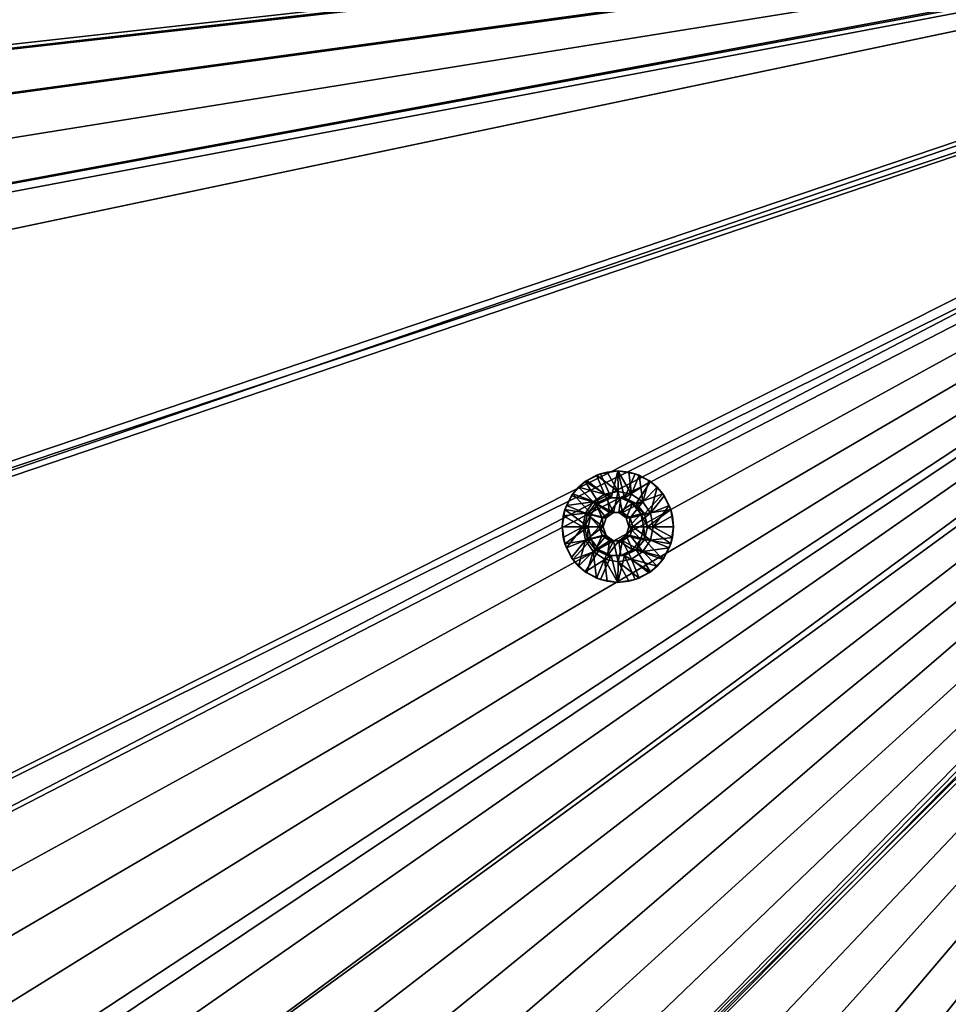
# Model space of a CAD drawing. Header units: metres. Extents: x -901 to 901, y -486 to 401.
# Tile 177 of 256: x -306 to -180, y -189 to -57. Entities that reach past the tile are written whole.
import ezdxf

# ---------------------------------------------------------------- set-up
doc = ezdxf.new("R2010")
doc.units = ezdxf.units.M

msp = doc.modelspace()

# ---------------------------------------------------------------- linework, layer by layer
at = {"layer": 'top0'}
for points in [[(-562.270081, -60.027832, -493.031525), (-562.26355, -31.580099, -493.048248), (-63.320282, -33.791721, -503.495331)], [(-562.22406, -89.514763, -489.979797), (-63.426933, -32.935684, -500.495117), (-562.227051, -88.468025, -489.982208)], [(-63.426933, -32.935684, -500.495117), (-562.218018, -77.659081, -490.005096), (-562.227051, -88.468025, -489.982208)], [(-63.378803, -33.209328, -500.495422), (-63.426933, -32.935684, -500.495117), (-562.22406, -89.514763, -489.979797)], [(-63.426933, -32.935684, -500.495117), (-63.469139, -32.661133, -500.494812), (-562.218018, -77.659081, -490.005096)], [(-63.469139, -32.661133, -500.494812), (-562.210327, -65.947968, -490.024506), (-562.218018, -77.659081, -490.005096)], [(-63.469139, -32.661133, -500.494812), (-63.505154, -32.387917, -500.494507), (-562.210327, -65.947968, -490.024506)], [(-63.505154, -32.387917, -500.494507), (-562.204956, -54.371548, -490.038177), (-562.210327, -65.947968, -490.024506)], [(-63.320282, -33.791721, -503.495331), (-556.825012, -127.259506, -492.974121), (-562.270081, -60.027832, -493.031525)], [(-561.627441, -101.444748, -489.961151), (-63.378803, -33.209328, -500.495422), (-562.22406, -89.514763, -489.979797)], [(-63.32428, -33.484169, -500.495697), (-63.378803, -33.209328, -500.495422), (-561.627441, -101.444748, -489.961151)], [(-559.98407, -113.376183, -489.958313), (-63.32428, -33.484169, -500.495697), (-561.627441, -101.444748, -489.961151)], [(-63.32428, -33.484169, -500.495697), (-559.98407, -113.376183, -489.958313), (-557.308105, -125.167221, -489.971375)], [(-63.263184, -33.760246, -500.495972), (-63.32428, -33.484169, -500.495697), (-557.308105, -125.167221, -489.971375)], [(-63.263184, -33.760246, -500.495972), (-557.308105, -125.167221, -489.971375), (-553.594482, -136.83017, -490.000427)], [(-520.393921, -188.45813, -493.390167), (-556.825012, -127.259506, -492.974121), (-63.320282, -33.791721, -503.495331)], [(-63.258526, -33.780186, -500.496002), (-63.263184, -33.760246, -500.495972), (-553.594482, -136.83017, -490.000427)], [(-63.258526, -33.780186, -500.496002), (-553.594482, -136.83017, -490.000427), (-518.588135, -190.194046, -490.413635)], [(-62.849209, -35.558052, -503.495331), (-520.393921, -188.45813, -493.390167), (-63.320282, -33.791721, -503.495331)], [(-62.84177, -35.37413, -500.496002), (-63.258526, -33.780186, -500.496002), (-518.588135, -190.194046, -490.413635)], [(-437.335358, -223.870071, -494.717072), (-520.393921, -188.45813, -493.390167), (-62.849209, -35.558052, -503.495331)], [(-518.588135, -190.194046, -490.413635), (-423.970123, -223.826447, -491.966522), (-62.84177, -35.37413, -500.496002)], [(-62.116249, -37.232742, -503.495331), (-437.335358, -223.870071, -494.717072), (-62.849209, -35.558052, -503.495331)], [(-423.970123, -223.826447, -491.966522), (-62.038971, -37.179729, -500.496002), (-62.84177, -35.37413, -500.496002)], [(-341.090759, -223.79567, -496.466583), (-437.335358, -223.870071, -494.717072), (-62.116249, -37.232742, -503.495331)], [(-423.970123, -223.826447, -491.966522), (-402.263153, -223.800766, -492.368256), (-62.038971, -37.179729, -500.496002)], [(-402.263153, -223.800766, -492.368256), (-381.537445, -223.778259, -492.746674), (-62.038971, -37.179729, -500.496002)], [(-62.038971, -37.179729, -500.496002), (-381.537445, -223.778259, -492.746674), (-362.761078, -223.761658, -493.084625)], [(-362.761078, -223.761658, -493.084625), (-345.556152, -223.751236, -493.389862), (-62.038971, -37.179729, -500.496002)], [(-345.556152, -223.751236, -493.389862), (-329.631134, -223.746918, -493.668304), (-62.038971, -37.179729, -500.496002)], [(-244.761276, -223.802536, -498.037628), (-341.090759, -223.79567, -496.466583), (-62.116249, -37.232742, -503.495331)], [(-62.038971, -37.179729, -500.496002), (-329.631134, -223.746918, -493.668304), (-314.839111, -223.748489, -493.923187)], [(-62.038971, -37.179729, -500.496002), (-314.839111, -223.748489, -493.923187), (-61.074459, -38.640835, -500.496002)], [(-62.116249, -37.232742, -503.495331), (-61.138283, -38.777222, -503.495331), (-244.761276, -223.802536, -498.037628)], [(-314.839111, -223.748489, -493.923187), (-301.082428, -223.755539, -494.156799), (-61.074459, -38.640835, -500.496002)], [(-61.074459, -38.640835, -500.496002), (-301.082428, -223.755539, -494.156799), (-288.256195, -223.766754, -494.371063)], [(-288.256195, -223.766754, -494.371063), (-276.109863, -223.780685, -494.570038), (-61.074459, -38.640835, -500.496002)], [(-276.109863, -223.780685, -494.570038), (-264.756958, -223.795929, -494.751923), (-61.074459, -38.640835, -500.496002)], [(-61.074459, -38.640835, -500.496002), (-264.756958, -223.795929, -494.751923), (-253.942322, -223.811844, -494.92099)], [(-253.942322, -223.811844, -494.92099), (-243.728363, -223.827652, -495.076447), (-61.074459, -38.640835, -500.496002)], [(-61.138283, -38.777222, -503.495331), (-59.937843, -40.155907, -503.495331), (-244.761276, -223.802536, -498.037628)], [(-243.728363, -223.827652, -495.076447), (-59.888885, -39.988377, -500.496002), (-61.074459, -38.640835, -500.496002)], [(-244.761276, -223.802536, -498.037628), (-59.937843, -40.155907, -503.495331), (-196.53624, -223.843063, -498.702637)], [(-243.728363, -223.827652, -495.076447), (-234.052185, -223.84288, -495.219543), (-59.888885, -39.988377, -500.496002)], [(-234.052185, -223.84288, -495.219543), (-224.860184, -223.857224, -495.351349), (-59.888885, -39.988377, -500.496002)], [(-59.888885, -39.988377, -500.496002), (-224.860184, -223.857224, -495.351349), (-216.064621, -223.870514, -495.47348)], [(-216.064621, -223.870514, -495.47348), (-207.658188, -223.882553, -495.586273), (-59.888885, -39.988377, -500.496002)], [(-207.658188, -223.882553, -495.586273), (-199.592087, -223.893265, -495.690674), (-59.888885, -39.988377, -500.496002)], [(-59.888885, -39.988377, -500.496002), (-199.592087, -223.893265, -495.690674), (-191.833008, -223.902557, -495.787354)], [(-59.937843, -40.155907, -503.495331), (-58.54258, -41.33704, -503.495331), (-196.53624, -223.843063, -498.702637)], [(-59.888885, -39.988377, -500.496002), (-191.833008, -223.902557, -495.787354), (-58.541344, -41.173954, -500.496002)], [(-196.53624, -223.843063, -498.702637), (-58.54258, -41.33704, -503.495331), (-148.24852, -223.902283, -499.237854)], [(-191.833008, -223.902557, -495.787354), (-184.385513, -223.91037, -495.876526), (-58.541344, -41.173954, -500.496002)], [(-58.541344, -41.173954, -500.496002), (-184.385513, -223.91037, -495.876526), (-177.227066, -223.916687, -495.958771)]]:
    msp.add_3dface(points, dxfattribs=at)
at = {"layer": 'top0123411'}
for points in [[(-229.410034, -118.931129, -496.505493), (-227.319717, -117.865837, -496.549286), (-225.892487, -121.099045, -496.579163)], [(-229.410034, -118.931129, -496.505493), (-227.861633, -118.069664, -496.037811), (-227.319717, -117.865837, -496.549286)], [(-227.861633, -118.069664, -496.037811), (-226.454987, -117.642868, -496.067291), (-227.319717, -117.865837, -496.549286)], [(-227.861633, -118.069664, -496.037811), (-224.971191, -120.246239, -495.098145), (-226.454987, -117.642868, -496.067291)], [(-225.892487, -121.099045, -496.579163), (-227.319717, -117.865837, -496.549286), (-225.002609, -117.498756, -496.597809)], [(-227.319717, -117.865837, -496.549286), (-226.454987, -117.642868, -496.067291), (-225.002609, -117.498756, -496.597809)], [(-226.454987, -117.642868, -496.067291), (-224.992126, -117.498756, -496.097931), (-225.002609, -117.498756, -496.597809)], [(-224.971191, -120.246239, -495.098145), (-224.992126, -117.498756, -496.097931), (-226.454987, -117.642868, -496.067291)], [(-225.892487, -121.099045, -496.579163), (-225.002609, -117.498756, -496.597809), (-224.112717, -121.099045, -496.616455)], [(-225.002609, -117.498756, -496.597809), (-222.685486, -117.865837, -496.646362), (-224.112717, -121.099045, -496.616455)], [(-222.685486, -117.865837, -496.646362), (-225.002609, -117.498756, -496.597809), (-223.529282, -117.642868, -496.128571)], [(-223.529282, -117.642868, -496.128571), (-225.002609, -117.498756, -496.597809), (-224.992126, -117.498756, -496.097931)], [(-224.971191, -120.246239, -495.098145), (-223.152878, -120.608002, -495.13623), (-224.992126, -117.498756, -496.097931)], [(-223.152878, -120.608002, -495.13623), (-223.529282, -117.642868, -496.128571), (-224.992126, -117.498756, -496.097931)], [(-224.112717, -121.099045, -496.616455), (-222.685486, -117.865837, -496.646362), (-220.595184, -118.931129, -496.690125)], [(-222.122635, -118.069664, -496.15802), (-222.685486, -117.865837, -496.646362), (-223.529282, -117.642868, -496.128571)], [(-223.529282, -117.642868, -496.128571), (-223.152878, -120.608002, -495.13623), (-222.122635, -118.069664, -496.15802)], [(-220.595184, -118.931129, -496.690125), (-222.685486, -117.865837, -496.646362), (-222.122635, -118.069664, -496.15802)], [(-231.068909, -120.59037, -496.470734), (-229.410034, -118.931129, -496.505493), (-227.496017, -121.871429, -496.545593)], [(-231.068909, -120.59037, -496.470734), (-230.294266, -119.695457, -495.986847), (-229.410034, -118.931129, -496.505493)], [(-230.294266, -119.695457, -495.986847), (-229.15799, -118.762733, -496.010651), (-229.410034, -118.931129, -496.505493)], [(-226.789505, -120.608002, -495.060059), (-229.15799, -118.762733, -496.010651), (-230.294266, -119.695457, -495.986847)], [(-229.410034, -118.931129, -496.505493), (-229.15799, -118.762733, -496.010651), (-227.861633, -118.069664, -496.037811)], [(-227.496017, -121.871429, -496.545593), (-229.410034, -118.931129, -496.505493), (-225.892487, -121.099045, -496.579163)], [(-229.15799, -118.762733, -496.010651), (-226.789505, -120.608002, -495.060059), (-227.861633, -118.069664, -496.037811)], [(-226.789505, -120.608002, -495.060059), (-224.971191, -120.246239, -495.098145), (-227.861633, -118.069664, -496.037811)], [(-224.112717, -121.099045, -496.616455), (-220.595184, -118.931129, -496.690125), (-222.509186, -121.871429, -496.650055)], [(-223.152878, -120.608002, -495.13623), (-221.611389, -121.638214, -495.168518), (-222.122635, -118.069664, -496.15802)], [(-220.595184, -118.931129, -496.690125), (-218.93631, -120.59037, -496.724884), (-222.509186, -121.871429, -496.650055)], [(-220.826263, -118.762733, -496.185181), (-220.595184, -118.931129, -496.690125), (-222.122635, -118.069664, -496.15802)], [(-222.122635, -118.069664, -496.15802), (-221.611389, -121.638214, -495.168518), (-220.826263, -118.762733, -496.185181)], [(-221.611389, -121.638214, -495.168518), (-219.690002, -119.695457, -496.208984), (-220.826263, -118.762733, -496.185181)], [(-220.595184, -118.931129, -496.690125), (-220.826263, -118.762733, -496.185181), (-219.690002, -119.695457, -496.208984)], [(-218.93631, -120.59037, -496.724884), (-220.595184, -118.931129, -496.690125), (-219.690002, -119.695457, -496.208984)], [(-232.133957, -122.681129, -496.448425), (-231.068909, -120.59037, -496.470734), (-228.605682, -123.263222, -496.522339)], [(-231.919708, -122.128632, -495.95282), (-231.068909, -120.59037, -496.470734), (-232.133957, -122.681129, -496.448425)], [(-231.919708, -122.128632, -495.95282), (-231.226791, -120.831985, -495.967316), (-231.068909, -120.59037, -496.470734)], [(-231.226791, -120.831985, -495.967316), (-230.294266, -119.695457, -495.986847), (-231.068909, -120.59037, -496.470734)], [(-228.330994, -121.638214, -495.027771), (-230.294266, -119.695457, -495.986847), (-231.226791, -120.831985, -495.967316)], [(-228.605682, -123.263222, -496.522339), (-231.068909, -120.59037, -496.470734), (-227.496017, -121.871429, -496.545593)], [(-228.330994, -121.638214, -495.027771), (-226.789505, -120.608002, -495.060059), (-230.294266, -119.695457, -495.986847)], [(-225.589096, -123.096649, -495.085205), (-226.789505, -120.608002, -495.060059), (-228.330994, -121.638214, -495.027771)], [(-224.971191, -120.246239, -495.098145), (-226.789505, -120.608002, -495.060059), (-225.589096, -123.096649, -495.085205)], [(-224.353287, -123.096649, -495.111084), (-224.971191, -120.246239, -495.098145), (-225.589096, -123.096649, -495.085205)], [(-224.353287, -123.096649, -495.111084), (-223.152878, -120.608002, -495.13623), (-224.971191, -120.246239, -495.098145)], [(-221.611389, -121.638214, -495.168518), (-223.152878, -120.608002, -495.13623), (-224.353287, -123.096649, -495.111084)], [(-222.509186, -121.871429, -496.650055), (-218.93631, -120.59037, -496.724884), (-221.399521, -123.263222, -496.673279)], [(-221.611389, -121.638214, -495.168518), (-220.58139, -123.180046, -495.190094), (-219.690002, -119.695457, -496.208984)], [(-218.93631, -120.59037, -496.724884), (-217.871246, -122.681129, -496.747192), (-221.399521, -123.263222, -496.673279)], [(-220.58139, -123.180046, -495.190094), (-218.757477, -120.831985, -496.228516), (-219.690002, -119.695457, -496.208984)], [(-218.93631, -120.59037, -496.724884), (-219.690002, -119.695457, -496.208984), (-218.757477, -120.831985, -496.228516)], [(-217.871246, -122.681129, -496.747192), (-218.93631, -120.59037, -496.724884), (-218.06456, -122.128632, -496.243042)], [(-218.06456, -122.128632, -496.243042), (-218.93631, -120.59037, -496.724884), (-218.757477, -120.831985, -496.228516)], [(-231.919708, -122.128632, -495.95282), (-228.330994, -121.638214, -495.027771), (-231.226791, -120.831985, -495.967316)], [(-229.360992, -123.180046, -495.006195), (-228.330994, -121.638214, -495.027771), (-231.919708, -122.128632, -495.95282)], [(-228.330994, -121.638214, -495.027771), (-229.360992, -123.180046, -495.006195), (-226.588867, -123.823189, -495.06427)], [(-229.097839, -123.263222, -520.017212), (-227.988159, -121.871429, -520.040405), (-227.112427, -123.823189, -520.058777)], [(-227.988159, -121.871429, -520.040405), (-229.097839, -123.263222, -520.017212), (-227.496017, -121.871429, -496.545593)], [(-227.496017, -121.871429, -496.545593), (-229.097839, -123.263222, -520.017212), (-228.605682, -123.263222, -496.522339)], [(-225.589096, -123.096649, -495.085205), (-228.330994, -121.638214, -495.027771), (-226.588867, -123.823189, -495.06427)], [(-227.988159, -121.871429, -520.040405), (-226.384644, -121.099045, -520.074036), (-226.112656, -123.096649, -520.079712)], [(-225.892487, -121.099045, -496.579163), (-226.384644, -121.099045, -520.074036), (-227.988159, -121.871429, -520.040405)], [(-225.892487, -121.099045, -496.579163), (-227.988159, -121.871429, -520.040405), (-227.496017, -121.871429, -496.545593)], [(-227.112427, -123.823189, -520.058777), (-227.988159, -121.871429, -520.040405), (-226.112656, -123.096649, -520.079712)], [(-226.112656, -123.096649, -520.079712), (-226.384644, -121.099045, -520.074036), (-224.604858, -121.099045, -520.111328)], [(-224.604858, -121.099045, -520.111328), (-226.384644, -121.099045, -520.074036), (-225.892487, -121.099045, -496.579163)], [(-226.112656, -123.096649, -520.079712), (-224.604858, -121.099045, -520.111328), (-224.876846, -123.096649, -520.105591)], [(-224.112717, -121.099045, -496.616455), (-224.604858, -121.099045, -520.111328), (-225.892487, -121.099045, -496.579163)], [(-224.604858, -121.099045, -520.111328), (-223.001343, -121.871429, -520.144897), (-224.876846, -123.096649, -520.105591)], [(-224.876846, -123.096649, -520.105591), (-223.001343, -121.871429, -520.144897), (-223.877075, -123.823189, -520.126526)], [(-223.001343, -121.871429, -520.144897), (-224.604858, -121.099045, -520.111328), (-222.509186, -121.871429, -496.650055)], [(-224.604858, -121.099045, -520.111328), (-224.112717, -121.099045, -496.616455), (-222.509186, -121.871429, -496.650055)], [(-223.353516, -123.823189, -495.132019), (-221.611389, -121.638214, -495.168518), (-224.353287, -123.096649, -495.111084)], [(-223.001343, -121.871429, -520.144897), (-221.891663, -123.263222, -520.168152), (-223.877075, -123.823189, -520.126526)], [(-220.58139, -123.180046, -495.190094), (-221.611389, -121.638214, -495.168518), (-223.353516, -123.823189, -495.132019)], [(-221.891663, -123.263222, -520.168152), (-223.001343, -121.871429, -520.144897), (-221.399521, -123.263222, -496.673279)], [(-223.001343, -121.871429, -520.144897), (-222.509186, -121.871429, -496.650055), (-221.399521, -123.263222, -496.673279)], [(-218.757477, -120.831985, -496.228516), (-220.58139, -123.180046, -495.190094), (-218.06456, -122.128632, -496.243042)], [(-232.502014, -124.998756, -496.490723), (-232.133957, -122.681129, -496.448425), (-229.001724, -124.998756, -496.514038)], [(-232.346405, -123.535583, -495.943878), (-232.133957, -122.681129, -496.448425), (-232.502014, -124.998756, -496.490723)], [(-232.346405, -123.535583, -495.943878), (-231.919708, -122.128632, -495.95282), (-232.133957, -122.681129, -496.448425)], [(-232.346405, -123.535583, -495.943878), (-229.360992, -123.180046, -495.006195), (-231.919708, -122.128632, -495.95282)], [(-229.722672, -124.998756, -494.998627), (-229.360992, -123.180046, -495.006195), (-232.346405, -123.535583, -495.943878)], [(-229.001724, -124.998756, -496.514038), (-232.133957, -122.681129, -496.448425), (-228.605682, -123.263222, -496.522339)], [(-229.360992, -123.180046, -495.006195), (-229.722672, -124.998756, -494.998627), (-226.970749, -124.998756, -495.056244)], [(-227.494308, -124.998756, -520.050781), (-229.493881, -124.998756, -520.008911), (-229.097839, -123.263222, -520.017212)], [(-229.097839, -123.263222, -520.017212), (-229.493881, -124.998756, -520.008911), (-228.605682, -123.263222, -496.522339)], [(-228.605682, -123.263222, -496.522339), (-229.493881, -124.998756, -520.008911), (-229.001724, -124.998756, -496.514038)], [(-226.588867, -123.823189, -495.06427), (-229.360992, -123.180046, -495.006195), (-226.970749, -124.998756, -495.056244)], [(-227.494308, -124.998756, -520.050781), (-229.097839, -123.263222, -520.017212), (-227.112427, -123.823189, -520.058777)], [(-226.112656, -123.096649, -520.079712), (-226.588867, -123.823189, -495.06427), (-227.112427, -123.823189, -520.058777)], [(-226.112656, -123.096649, -520.079712), (-225.589096, -123.096649, -495.085205), (-226.588867, -123.823189, -495.06427)], [(-224.876846, -123.096649, -520.105591), (-224.353287, -123.096649, -495.111084), (-226.112656, -123.096649, -520.079712)], [(-224.353287, -123.096649, -495.111084), (-225.589096, -123.096649, -495.085205), (-226.112656, -123.096649, -520.079712)], [(-224.353287, -123.096649, -495.111084), (-224.876846, -123.096649, -520.105591), (-223.877075, -123.823189, -520.126526)], [(-223.353516, -123.823189, -495.132019), (-224.353287, -123.096649, -495.111084), (-223.877075, -123.823189, -520.126526)], [(-223.877075, -123.823189, -520.126526), (-221.891663, -123.263222, -520.168152), (-223.495193, -124.998756, -520.134521)], [(-221.891663, -123.263222, -520.168152), (-221.495636, -124.998756, -520.176453), (-223.495193, -124.998756, -520.134521)], [(-222.971634, -124.998756, -495.140015), (-220.58139, -123.180046, -495.190094), (-223.353516, -123.823189, -495.132019)], [(-220.219711, -124.998756, -495.197662), (-220.58139, -123.180046, -495.190094), (-222.971634, -124.998756, -495.140015)], [(-221.495636, -124.998756, -520.176453), (-221.891663, -123.263222, -520.168152), (-221.003479, -124.998756, -496.68158)], [(-221.891663, -123.263222, -520.168152), (-221.399521, -123.263222, -496.673279), (-221.003479, -124.998756, -496.68158)], [(-221.399521, -123.263222, -496.673279), (-217.871246, -122.681129, -496.747192), (-221.003479, -124.998756, -496.68158)], [(-217.871246, -122.681129, -496.747192), (-217.504242, -124.998756, -496.754883), (-221.003479, -124.998756, -496.68158)], [(-220.58139, -123.180046, -495.190094), (-220.219711, -124.998756, -495.197662), (-218.06456, -122.128632, -496.243042)], [(-218.06456, -122.128632, -496.243042), (-220.219711, -124.998756, -495.197662), (-217.637863, -123.535583, -496.251984)], [(-217.637863, -123.535583, -496.251984), (-217.871246, -122.681129, -496.747192), (-218.06456, -122.128632, -496.243042)], [(-217.504242, -124.998756, -496.754883), (-217.871246, -122.681129, -496.747192), (-217.637863, -123.535583, -496.251984)], [(-232.490494, -124.998756, -495.940857), (-232.346405, -123.535583, -495.943878), (-232.502014, -124.998756, -496.490723)], [(-232.490494, -124.998756, -495.940857), (-229.722672, -124.998756, -494.998627), (-232.346405, -123.535583, -495.943878)], [(-227.112427, -123.823189, -520.058777), (-226.970749, -124.998756, -495.056244), (-227.494308, -124.998756, -520.050781)], [(-226.588867, -123.823189, -495.06427), (-226.970749, -124.998756, -495.056244), (-227.112427, -123.823189, -520.058777)], [(-223.353516, -123.823189, -495.132019), (-223.877075, -123.823189, -520.126526), (-223.495193, -124.998756, -520.134521)], [(-222.971634, -124.998756, -495.140015), (-223.353516, -123.823189, -495.132019), (-223.495193, -124.998756, -520.134521)], [(-220.219711, -124.998756, -495.197662), (-217.493774, -124.998756, -496.255005), (-217.637863, -123.535583, -496.251984)], [(-217.493774, -124.998756, -496.255005), (-217.504242, -124.998756, -496.754883), (-217.637863, -123.535583, -496.251984)], [(-232.133957, -127.316383, -496.448425), (-232.502014, -124.998756, -496.490723), (-229.001724, -124.998756, -496.514038)], [(-232.490494, -124.998756, -495.940857), (-232.502014, -124.998756, -496.490723), (-232.346405, -126.461937, -495.943878)], [(-232.502014, -124.998756, -496.490723), (-232.133957, -127.316383, -496.448425), (-232.346405, -126.461937, -495.943878)], [(-229.722672, -124.998756, -494.998627), (-232.490494, -124.998756, -495.940857), (-232.346405, -126.461937, -495.943878)], [(-231.919708, -127.868881, -495.95282), (-229.722672, -124.998756, -494.998627), (-232.346405, -126.461937, -495.943878)], [(-232.133957, -127.316383, -496.448425), (-229.001724, -124.998756, -496.514038), (-228.605682, -126.734291, -496.522339)], [(-229.360992, -126.817467, -495.006195), (-229.722672, -124.998756, -494.998627), (-231.919708, -127.868881, -495.95282)], [(-226.970749, -124.998756, -495.056244), (-229.722672, -124.998756, -494.998627), (-229.360992, -126.817467, -495.006195)], [(-229.097839, -126.734291, -520.017212), (-229.493881, -124.998756, -520.008911), (-227.494308, -124.998756, -520.050781)], [(-229.097839, -126.734291, -520.017212), (-229.001724, -124.998756, -496.514038), (-229.493881, -124.998756, -520.008911)], [(-226.970749, -124.998756, -495.056244), (-229.360992, -126.817467, -495.006195), (-226.588867, -126.174332, -495.06427)], [(-227.112427, -126.174332, -520.058777), (-229.097839, -126.734291, -520.017212), (-227.494308, -124.998756, -520.050781)], [(-228.605682, -126.734291, -496.522339), (-229.001724, -124.998756, -496.514038), (-229.097839, -126.734291, -520.017212)], [(-227.112427, -126.174332, -520.058777), (-227.494308, -124.998756, -520.050781), (-226.588867, -126.174332, -495.06427)], [(-226.588867, -126.174332, -495.06427), (-227.494308, -124.998756, -520.050781), (-226.970749, -124.998756, -495.056244)], [(-223.495193, -124.998756, -520.134521), (-221.891663, -126.734291, -520.168152), (-223.877075, -126.174332, -520.126526)], [(-223.495193, -124.998756, -520.134521), (-223.877075, -126.174332, -520.126526), (-222.971634, -124.998756, -495.140015)], [(-223.877075, -126.174332, -520.126526), (-223.353516, -126.174332, -495.132019), (-222.971634, -124.998756, -495.140015)], [(-221.495636, -124.998756, -520.176453), (-221.891663, -126.734291, -520.168152), (-223.495193, -124.998756, -520.134521)], [(-223.353516, -126.174332, -495.132019), (-220.58139, -126.817467, -495.190094), (-222.971634, -124.998756, -495.140015)], [(-220.58139, -126.817467, -495.190094), (-220.219711, -124.998756, -495.197662), (-222.971634, -124.998756, -495.140015)], [(-221.399521, -126.734291, -496.673279), (-221.891663, -126.734291, -520.168152), (-221.495636, -124.998756, -520.176453)], [(-221.003479, -124.998756, -496.68158), (-221.399521, -126.734291, -496.673279), (-221.495636, -124.998756, -520.176453)], [(-221.003479, -124.998756, -496.68158), (-217.871246, -127.316383, -496.747192), (-221.399521, -126.734291, -496.673279)], [(-221.003479, -124.998756, -496.68158), (-217.504242, -124.998756, -496.754883), (-217.871246, -127.316383, -496.747192)], [(-220.219711, -124.998756, -495.197662), (-220.58139, -126.817467, -495.190094), (-217.637863, -126.461937, -496.251984)], [(-217.493774, -124.998756, -496.255005), (-220.219711, -124.998756, -495.197662), (-217.637863, -126.461937, -496.251984)], [(-217.637863, -126.461937, -496.251984), (-217.871246, -127.316383, -496.747192), (-217.504242, -124.998756, -496.754883)], [(-217.493774, -124.998756, -496.255005), (-217.637863, -126.461937, -496.251984), (-217.504242, -124.998756, -496.754883)], [(-232.346405, -126.461937, -495.943878), (-232.133957, -127.316383, -496.448425), (-231.919708, -127.868881, -495.95282)], [(-231.068909, -129.40715, -496.470734), (-232.133957, -127.316383, -496.448425), (-228.605682, -126.734291, -496.522339)], [(-231.226791, -129.165543, -495.967316), (-229.360992, -126.817467, -495.006195), (-231.919708, -127.868881, -495.95282)], [(-229.360992, -126.817467, -495.006195), (-231.226791, -129.165543, -495.967316), (-230.294266, -130.302063, -495.986847)], [(-231.068909, -129.40715, -496.470734), (-228.605682, -126.734291, -496.522339), (-227.496017, -128.126083, -496.545593)], [(-228.330994, -128.359299, -495.027771), (-229.360992, -126.817467, -495.006195), (-230.294266, -130.302063, -495.986847)], [(-229.360992, -126.817467, -495.006195), (-228.330994, -128.359299, -495.027771), (-226.588867, -126.174332, -495.06427)], [(-227.988159, -128.126083, -520.040405), (-229.097839, -126.734291, -520.017212), (-227.112427, -126.174332, -520.058777)], [(-227.988159, -128.126083, -520.040405), (-228.605682, -126.734291, -496.522339), (-229.097839, -126.734291, -520.017212)], [(-227.496017, -128.126083, -496.545593), (-228.605682, -126.734291, -496.522339), (-227.988159, -128.126083, -520.040405)], [(-226.588867, -126.174332, -495.06427), (-228.330994, -128.359299, -495.027771), (-225.589096, -126.900871, -495.085205)], [(-228.330994, -128.359299, -495.027771), (-226.789505, -129.389511, -495.060059), (-225.589096, -126.900871, -495.085205)], [(-226.112656, -126.900871, -520.079712), (-227.988159, -128.126083, -520.040405), (-227.112427, -126.174332, -520.058777)], [(-226.384644, -128.898468, -520.074036), (-227.988159, -128.126083, -520.040405), (-226.112656, -126.900871, -520.079712)], [(-225.589096, -126.900871, -495.085205), (-226.112656, -126.900871, -520.079712), (-227.112427, -126.174332, -520.058777)], [(-225.589096, -126.900871, -495.085205), (-227.112427, -126.174332, -520.058777), (-226.588867, -126.174332, -495.06427)], [(-225.589096, -126.900871, -495.085205), (-226.789505, -129.389511, -495.060059), (-224.971191, -129.751282, -495.098145)], [(-224.876846, -126.900871, -520.105591), (-224.604858, -128.898468, -520.111328), (-226.384644, -128.898468, -520.074036)], [(-224.876846, -126.900871, -520.105591), (-226.384644, -128.898468, -520.074036), (-226.112656, -126.900871, -520.079712)], [(-224.876846, -126.900871, -520.105591), (-226.112656, -126.900871, -520.079712), (-225.589096, -126.900871, -495.085205)], [(-225.589096, -126.900871, -495.085205), (-224.971191, -129.751282, -495.098145), (-224.353287, -126.900871, -495.111084)], [(-224.353287, -126.900871, -495.111084), (-224.876846, -126.900871, -520.105591), (-225.589096, -126.900871, -495.085205)], [(-224.971191, -129.751282, -495.098145), (-223.152878, -129.389511, -495.13623), (-224.353287, -126.900871, -495.111084)], [(-223.877075, -126.174332, -520.126526), (-223.001343, -128.126083, -520.144897), (-224.876846, -126.900871, -520.105591)], [(-223.877075, -126.174332, -520.126526), (-224.876846, -126.900871, -520.105591), (-223.353516, -126.174332, -495.132019)], [(-224.876846, -126.900871, -520.105591), (-224.353287, -126.900871, -495.111084), (-223.353516, -126.174332, -495.132019)], [(-223.001343, -128.126083, -520.144897), (-224.604858, -128.898468, -520.111328), (-224.876846, -126.900871, -520.105591)], [(-224.353287, -126.900871, -495.111084), (-221.611389, -128.359299, -495.168518), (-223.353516, -126.174332, -495.132019)], [(-224.353287, -126.900871, -495.111084), (-223.152878, -129.389511, -495.13623), (-221.611389, -128.359299, -495.168518)], [(-221.891663, -126.734291, -520.168152), (-223.001343, -128.126083, -520.144897), (-223.877075, -126.174332, -520.126526)], [(-221.611389, -128.359299, -495.168518), (-220.58139, -126.817467, -495.190094), (-223.353516, -126.174332, -495.132019)], [(-222.509186, -128.126083, -496.650055), (-223.001343, -128.126083, -520.144897), (-221.891663, -126.734291, -520.168152)], [(-221.399521, -126.734291, -496.673279), (-218.93631, -129.40715, -496.724884), (-222.509186, -128.126083, -496.650055)], [(-221.399521, -126.734291, -496.673279), (-222.509186, -128.126083, -496.650055), (-221.891663, -126.734291, -520.168152)], [(-220.58139, -126.817467, -495.190094), (-221.611389, -128.359299, -495.168518), (-218.06456, -127.868881, -496.243042)], [(-217.871246, -127.316383, -496.747192), (-218.93631, -129.40715, -496.724884), (-221.399521, -126.734291, -496.673279)], [(-217.637863, -126.461937, -496.251984), (-220.58139, -126.817467, -495.190094), (-218.06456, -127.868881, -496.243042)], [(-217.637863, -126.461937, -496.251984), (-218.06456, -127.868881, -496.243042), (-217.871246, -127.316383, -496.747192)], [(-232.133957, -127.316383, -496.448425), (-231.068909, -129.40715, -496.470734), (-231.919708, -127.868881, -495.95282)], [(-231.919708, -127.868881, -495.95282), (-231.068909, -129.40715, -496.470734), (-231.226791, -129.165543, -495.967316)], [(-229.410034, -131.066391, -496.505493), (-231.068909, -129.40715, -496.470734), (-227.496017, -128.126083, -496.545593)], [(-228.330994, -128.359299, -495.027771), (-230.294266, -130.302063, -495.986847), (-229.15799, -131.234787, -496.010651)], [(-229.410034, -131.066391, -496.505493), (-227.496017, -128.126083, -496.545593), (-225.892487, -128.898468, -496.579163)], [(-227.861633, -131.927856, -496.037811), (-228.330994, -128.359299, -495.027771), (-229.15799, -131.234787, -496.010651)], [(-226.789505, -129.389511, -495.060059), (-228.330994, -128.359299, -495.027771), (-227.861633, -131.927856, -496.037811)], [(-226.384644, -128.898468, -520.074036), (-227.496017, -128.126083, -496.545593), (-227.988159, -128.126083, -520.040405)], [(-226.384644, -128.898468, -520.074036), (-225.892487, -128.898468, -496.579163), (-227.496017, -128.126083, -496.545593)], [(-224.112717, -128.898468, -496.616455), (-224.604858, -128.898468, -520.111328), (-223.001343, -128.126083, -520.144897)], [(-222.509186, -128.126083, -496.650055), (-220.595184, -131.066391, -496.690125), (-224.112717, -128.898468, -496.616455)], [(-222.509186, -128.126083, -496.650055), (-224.112717, -128.898468, -496.616455), (-223.001343, -128.126083, -520.144897)], [(-221.611389, -128.359299, -495.168518), (-223.152878, -129.389511, -495.13623), (-219.690002, -130.302063, -496.208984)], [(-218.93631, -129.40715, -496.724884), (-220.595184, -131.066391, -496.690125), (-222.509186, -128.126083, -496.650055)], [(-218.06456, -127.868881, -496.243042), (-221.611389, -128.359299, -495.168518), (-218.757477, -129.165543, -496.228516)], [(-221.611389, -128.359299, -495.168518), (-219.690002, -130.302063, -496.208984), (-218.757477, -129.165543, -496.228516)], [(-218.06456, -127.868881, -496.243042), (-218.93631, -129.40715, -496.724884), (-217.871246, -127.316383, -496.747192)], [(-218.06456, -127.868881, -496.243042), (-218.757477, -129.165543, -496.228516), (-218.93631, -129.40715, -496.724884)], [(-231.068909, -129.40715, -496.470734), (-230.294266, -130.302063, -495.986847), (-231.226791, -129.165543, -495.967316)], [(-231.068909, -129.40715, -496.470734), (-229.410034, -131.066391, -496.505493), (-230.294266, -130.302063, -495.986847)], [(-227.319717, -132.131683, -496.549286), (-229.410034, -131.066391, -496.505493), (-225.892487, -128.898468, -496.579163)], [(-226.454987, -132.354645, -496.067291), (-226.789505, -129.389511, -495.060059), (-227.861633, -131.927856, -496.037811)], [(-227.319717, -132.131683, -496.549286), (-225.892487, -128.898468, -496.579163), (-225.002609, -132.498764, -496.597809)], [(-224.971191, -129.751282, -495.098145), (-226.789505, -129.389511, -495.060059), (-224.992126, -132.498764, -496.097931)], [(-226.789505, -129.389511, -495.060059), (-226.454987, -132.354645, -496.067291), (-224.992126, -132.498764, -496.097931)], [(-224.604858, -128.898468, -520.111328), (-224.112717, -128.898468, -496.616455), (-226.384644, -128.898468, -520.074036)], [(-224.112717, -128.898468, -496.616455), (-225.892487, -128.898468, -496.579163), (-226.384644, -128.898468, -520.074036)], [(-225.892487, -128.898468, -496.579163), (-224.112717, -128.898468, -496.616455), (-225.002609, -132.498764, -496.597809)], [(-225.002609, -132.498764, -496.597809), (-224.112717, -128.898468, -496.616455), (-222.685486, -132.131683, -496.646362)], [(-224.971191, -129.751282, -495.098145), (-224.992126, -132.498764, -496.097931), (-223.529282, -132.354645, -496.128571)], [(-223.152878, -129.389511, -495.13623), (-224.971191, -129.751282, -495.098145), (-222.122635, -131.927856, -496.15802)], [(-222.122635, -131.927856, -496.15802), (-224.971191, -129.751282, -495.098145), (-223.529282, -132.354645, -496.128571)], [(-224.112717, -128.898468, -496.616455), (-220.595184, -131.066391, -496.690125), (-222.685486, -132.131683, -496.646362)], [(-223.152878, -129.389511, -495.13623), (-220.826263, -131.234787, -496.185181), (-219.690002, -130.302063, -496.208984)], [(-220.826263, -131.234787, -496.185181), (-223.152878, -129.389511, -495.13623), (-222.122635, -131.927856, -496.15802)], [(-218.93631, -129.40715, -496.724884), (-219.690002, -130.302063, -496.208984), (-220.595184, -131.066391, -496.690125)], [(-218.757477, -129.165543, -496.228516), (-219.690002, -130.302063, -496.208984), (-218.93631, -129.40715, -496.724884)], [(-229.410034, -131.066391, -496.505493), (-229.15799, -131.234787, -496.010651), (-230.294266, -130.302063, -495.986847)], [(-229.15799, -131.234787, -496.010651), (-229.410034, -131.066391, -496.505493), (-227.861633, -131.927856, -496.037811)], [(-229.410034, -131.066391, -496.505493), (-227.319717, -132.131683, -496.549286), (-227.861633, -131.927856, -496.037811)], [(-220.595184, -131.066391, -496.690125), (-222.122635, -131.927856, -496.15802), (-222.685486, -132.131683, -496.646362)], [(-220.595184, -131.066391, -496.690125), (-220.826263, -131.234787, -496.185181), (-222.122635, -131.927856, -496.15802)], [(-219.690002, -130.302063, -496.208984), (-220.826263, -131.234787, -496.185181), (-220.595184, -131.066391, -496.690125)], [(-227.861633, -131.927856, -496.037811), (-227.319717, -132.131683, -496.549286), (-226.454987, -132.354645, -496.067291)], [(-227.319717, -132.131683, -496.549286), (-225.002609, -132.498764, -496.597809), (-226.454987, -132.354645, -496.067291)], [(-226.454987, -132.354645, -496.067291), (-225.002609, -132.498764, -496.597809), (-224.992126, -132.498764, -496.097931)], [(-222.685486, -132.131683, -496.646362), (-223.529282, -132.354645, -496.128571), (-225.002609, -132.498764, -496.597809)], [(-223.529282, -132.354645, -496.128571), (-224.992126, -132.498764, -496.097931), (-225.002609, -132.498764, -496.597809)], [(-222.122635, -131.927856, -496.15802), (-223.529282, -132.354645, -496.128571), (-222.685486, -132.131683, -496.646362)]]:
    msp.add_3dface(points, dxfattribs=at)

doc.saveas('drawing.dxf')
